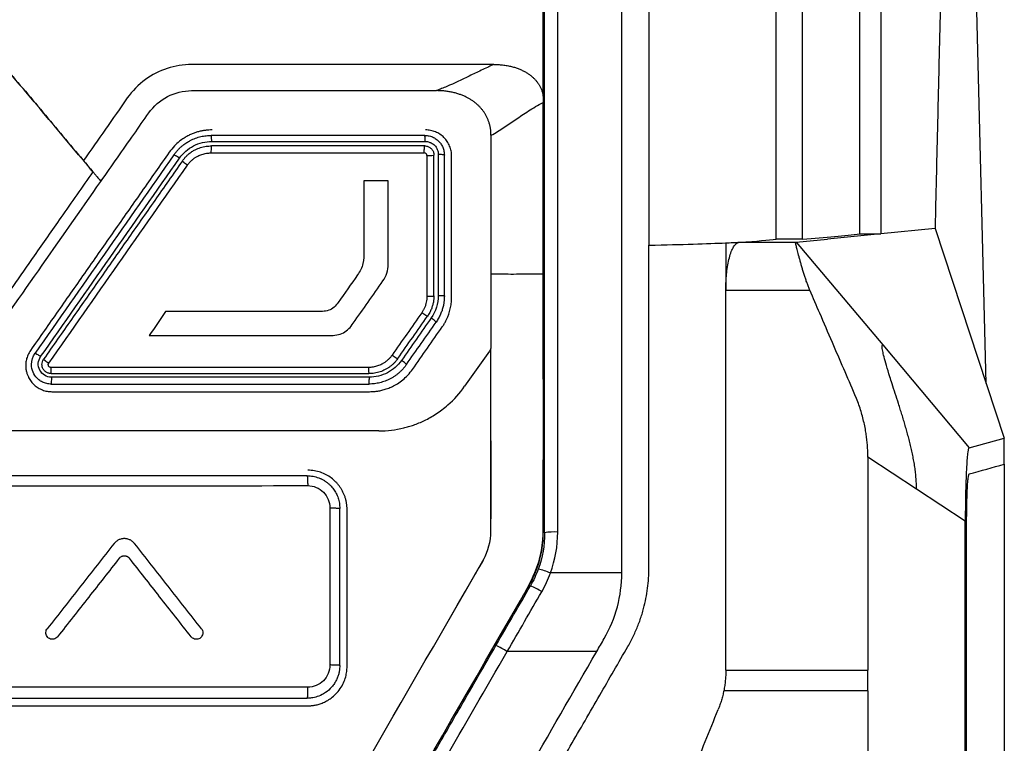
# Model space of a CAD drawing. Header units: millimetres. Extents: x 87 to 936, y -49 to 894.
# Tile 63 of 107: x 621 to 659, y 436 to 464. Entities that reach past the tile are written whole.
import ezdxf

# ---------------------------------------------------------------- set-up
doc = ezdxf.new("R2010")
doc.units = ezdxf.units.MM

msp = doc.modelspace()

# ---------------------------------------------------------------- linework, layer by layer
at = {"color": 7, "linetype": 'Continuous', "lineweight": 25}
for p, q in [((657.847, 449.652), (657.449, 465.558)), ((640.919, 460.626), (640.919, 461.839)), ((653.821, 455.369), (651.776, 455.168)), ((653.021, 455.369), (653.821, 455.369)), ((655.89, 455.572), (653.821, 455.369)), ((655.89, 455.572), (658.536, 447.569)), ((648.414, 455.051), (650.584, 455.051)), ((650.821, 455.168), (649.821, 455.168)), ((650.584, 455.051), (651.776, 455.168)), ((650.584, 455.051), (653.888, 451.124)), ((647.892, 453.213), (647.892, 453.249)), ((647.892, 453.213), (651.104, 453.213)), ((653.888, 451.124), (657.193, 447.197)), ((652.89, 449.073), (652.83, 449.218)), ((638.919, 447.466), (638.917, 444.477)), ((657.193, 447.197), (658.536, 447.569)), ((658.536, 446.569), (658.536, 447.569)), ((655.181, 445.619), (653.321, 446.84)), ((657.042, 444.397), (655.181, 445.619)), ((633.14, 438.879), (633.14, 444.879)), ((633.419, 438.839), (633.419, 444.839)), ((638.651, 442.949), (637.068, 440.207)), ((643.919, 442.413), (641.192, 442.413)), ((642.96, 439.413), (639.54, 439.413)), ((647.892, 438.695), (653.321, 438.695)), ((653.321, 437.917), (653.321, 438.695)), ((653.321, 437.917), (647.816, 437.917))]:
    msp.add_line(p, q, dxfattribs=at)
for centre, radius, start, end in [((641.344, 441.705), 2.275, 86.8594, 99.4993), ((640.229, 440.132), 2.476, 67.1171, 78.5124), ((639.404, 439.419), 2.705, 57.4697, 67.8104), ((637.945, 436.89), 2.984, 57.6989, 67.0847)]:
    msp.add_arc(centre, radius, start, end, dxfattribs=at)
for points, knots in [([(653.821, 509.189), (653.821, 508.737), (653.821, 507.758), (653.821, 506.177), (653.821, 504.372), (653.821, 502.34), (653.821, 500.084), (653.821, 497.601), (653.821, 494.892), (653.821, 491.957), (653.821, 488.794), (653.821, 485.405), (653.821, 481.788), (653.821, 477.943), (653.821, 473.871), (653.821, 469.569), (653.821, 465.04), (653.821, 460.281), (653.821, 457.031), (653.821, 455.369)], [0, 0, 0, 0, 0.025324, 0.054836, 0.088535, 0.126422, 0.168497, 0.214759, 0.265209, 0.319846, 0.37867, 0.441681, 0.50888, 0.580265, 0.655837, 0.735597, 0.819544, 0.907678, 1, 1, 1, 1]), ([(657.043, 504.809), (657.02, 503.859), (656.976, 501.963), (656.91, 499.125), (656.844, 496.301), (656.778, 493.491), (656.712, 490.694), (656.647, 487.911), (656.582, 485.142), (656.518, 482.386), (656.453, 479.644), (656.39, 476.915), (656.326, 474.2), (656.263, 471.499), (656.2, 468.811), (656.137, 466.137), (656.075, 463.476), (656.013, 460.83), (655.951, 458.196), (655.909, 456.445), (655.889, 455.572)], [0, 0, 0, 0, 0.058034, 0.115773, 0.173215, 0.230364, 0.287218, 0.34378, 0.400049, 0.456028, 0.511716, 0.567115, 0.622225, 0.677048, 0.731585, 0.785835, 0.839801, 0.893483, 0.946883, 1, 1, 1, 1]), ([(640.919, 461.839), (640.919, 466.549), (640.919, 476.431), (640.919, 489.284), (640.919, 497.42), (640.919, 500.409)], [0.1320943, 0.1320943, 0.1320943, 0.1320943, 0.4192483, 0.735374, 0.9194054, 0.9194054, 0.9194054, 0.9194054]), ([(653.021, 455.369), (653.021, 461.369), (653.021, 473.369), (653.021, 488.193), (653.021, 496.991), (653.021, 499.831)], [0, 0, 0, 0, 0.403763, 0.80753, 1, 1, 1, 1]), ([(640.969, 443.949), (640.969, 444.779), (640.969, 446.438), (640.969, 448.923), (640.969, 451.402), (640.969, 453.874), (640.969, 456.34), (640.969, 458.799), (640.969, 461.252), (640.969, 463.698), (640.969, 466.138), (640.969, 468.571), (640.969, 470.998), (640.969, 473.419), (640.969, 475.833), (640.969, 478.24), (640.969, 480.641), (640.969, 483.036), (640.969, 485.424), (640.969, 487.014), (640.969, 487.807)], [0, 0, 0, 0, 0.056642, 0.113151, 0.169528, 0.225774, 0.28189, 0.337876, 0.393734, 0.449466, 0.50507, 0.56055, 0.615905, 0.671137, 0.726247, 0.781236, 0.836105, 0.890854, 0.945486, 1, 1, 1, 1]), ([(643.919, 442.413), (643.919, 444.584), (643.919, 457.797), (643.919, 472.961), (643.919, 485.905), (643.919, 487.873)], [0.000229, 0.000229, 0.000229, 0.000229, 2.377708, 14.478177, 16.649708, 16.649708, 16.649708, 16.649708]), ([(627.479, 461.839), (626.841, 461.834), (626.22, 461.629), (625.446, 461.067), (625.211, 460.831), (625.021, 460.56)], [1.395002, 1.395002, 1.395002, 1.395002, 2.27469, 2.27469, 2.73309, 2.73309, 2.73309, 2.73309]), ([(639.022, 461.839), (635.186, 461.839), (631.346, 461.839), (627.494, 461.839), (627.487, 461.839), (627.479, 461.839)], [2.73309, 2.73309, 2.73309, 2.73309, 8.035033, 8.035033, 8.045806, 8.045806, 8.045806, 8.045806]), ([(639.022, 461.839), (639.002, 461.828), (638.981, 461.82), (638.941, 461.802), (638.921, 461.792), (638.861, 461.764), (638.741, 461.707), (638.623, 461.652), (638.39, 461.542), (638.238, 461.469), (637.795, 461.256), (637.516, 461.12), (637.231, 460.999)], [0, 0, 0, 0, 0.03125, 0.03125, 0.0625, 0.0625, 0.125, 0.25, 0.25, 0.5, 0.5, 1, 1, 1, 1]), ([(639.022, 461.839), (639.09, 461.838), (639.22, 461.837), (639.407, 461.819), (639.579, 461.791), (639.738, 461.754), (639.884, 461.71), (640.02, 461.659), (640.144, 461.601), (640.259, 461.539), (640.365, 461.471), (640.461, 461.398), (640.549, 461.321), (640.628, 461.238), (640.698, 461.15), (640.76, 461.057), (640.814, 460.958), (640.859, 460.853), (640.895, 460.742), (640.911, 460.665), (640.919, 460.626)], [0, 0, 0, 0, 0.082771, 0.159191, 0.230179, 0.296492, 0.358768, 0.417556, 0.473333, 0.526519, 0.577472, 0.626544, 0.674107, 0.720557, 0.766299, 0.811757, 0.857371, 0.903611, 0.950975, 1, 1, 1, 1]), ([(620.645, 461.384), (621.155, 460.776), (622.176, 459.56), (623.197, 458.343), (623.707, 457.735)], [0, 0, 0, 0, 0.5000066, 1, 1, 1, 1]), ([(637.231, 460.999), (637.165, 460.971), (637.066, 460.93), (636.967, 460.891), (636.9, 460.865), (636.867, 460.852), (636.834, 460.839)], [0, 0, 0, 0, 0.5, 0.75, 0.75, 1, 1, 1, 1]), ([(637.119, 460.826), (637.071, 460.83), (636.977, 460.838), (636.882, 460.839), (636.835, 460.839)], [0, 0, 0, 0, 0.502225, 1, 1, 1, 1]), ([(638.919, 459.133), (638.918, 459.177), (638.916, 459.262), (638.901, 459.387), (638.877, 459.506), (638.846, 459.619), (638.808, 459.726), (638.762, 459.828), (638.711, 459.925), (638.653, 460.017), (638.589, 460.104), (638.519, 460.187), (638.443, 460.266), (638.361, 460.341), (638.272, 460.412), (638.176, 460.478), (638.074, 460.54), (637.964, 460.598), (637.846, 460.651), (637.719, 460.7), (637.584, 460.742), (637.438, 460.778), (637.283, 460.808), (637.175, 460.82), (637.119, 460.826)], [0, 0, 0, 0, 0.048137, 0.094165, 0.138424, 0.181224, 0.222854, 0.263587, 0.303685, 0.3434, 0.38298, 0.422671, 0.462717, 0.503359, 0.544839, 0.587395, 0.631273, 0.676735, 0.724058, 0.773541, 0.825506, 0.880304, 0.938324, 1, 1, 1, 1]), ([(638.919, 459.133), (639.096, 459.227), (639.253, 459.326), (639.562, 459.528), (639.712, 459.632), (640.021, 459.845), (640.183, 459.953), (640.438, 460.119), (640.527, 460.174), (640.715, 460.283), (640.815, 460.338), (640.919, 460.392)], [0, 0, 0, 0, 0.25, 0.25, 0.5, 0.5, 0.75, 0.75, 0.875, 0.875, 1, 1, 1, 1]), ([(624.011, 457.373), (624.43, 457.972), (624.85, 458.571), (625.46, 459.442), (625.65, 459.714), (625.84, 459.986)], [0.38551, 0.38551, 0.38551, 0.38551, 1.395002, 1.395002, 1.853402, 1.853402, 1.853402, 1.853402]), ([(628.26, 459.339), (628.217, 459.338), (628.132, 459.337), (628.002, 459.324), (627.87, 459.302), (627.736, 459.271), (627.602, 459.23), (627.468, 459.178), (627.329, 459.112), (627.175, 459.024), (626.999, 458.898), (626.802, 458.721), (626.685, 458.569), (626.621, 458.486)], [0, 0, 0, 0, 0.065941, 0.133698, 0.203272, 0.274666, 0.347879, 0.422912, 0.499767, 0.587365, 0.699947, 0.837499, 1, 1, 1, 1]), ([(626.798, 458.383), (626.825, 458.421), (626.879, 458.493), (626.965, 458.59), (627.051, 458.673), (627.135, 458.745), (627.215, 458.805), (627.289, 458.855), (627.358, 458.896), (627.468, 458.957), (627.624, 459.026), (627.831, 459.087), (628.033, 459.123), (628.166, 459.127), (628.231, 459.129)], [0, 0, 0, 0, 0.0832, 0.1604772, 0.231831, 0.297261, 0.3567665, 0.4103472, 0.4580026, 0.4997326, 0.6340615, 0.7622139, 0.8841923, 1, 1, 1, 1]), ([(628.247, 458.898), (628.246, 458.913), (628.246, 458.943), (628.243, 458.98), (628.242, 459.022), (628.24, 459.072), (628.237, 459.12), (628.233, 459.126), (628.231, 459.129)], [0, 0, 0, 0, 0.117456, 0.241114, 0.316674, 0.500698, 0.759288, 1, 1, 1, 1]), ([(636.407, 458.898), (636.407, 458.913), (636.407, 458.943), (636.403, 458.986), (636.402, 459.028), (636.4, 459.064), (636.395, 459.113), (636.391, 459.122), (636.387, 459.129)], [0, 0, 0, 0, 0.118076, 0.242605, 0.37132, 0.502484, 0.633685, 1, 1, 1, 1]), ([(636.387, 459.129), (636.417, 459.128), (636.475, 459.126), (636.56, 459.111), (636.642, 459.086), (636.72, 459.053), (636.792, 459.013), (636.858, 458.965), (636.933, 458.898), (637.012, 458.803), (637.081, 458.675), (637.128, 458.532), (637.134, 458.431), (637.137, 458.379)], [0, 0, 0, 0, 0.074759, 0.148405, 0.220942, 0.292371, 0.362698, 0.431926, 0.500059, 0.619235, 0.742272, 0.869188, 1, 1, 1, 1]), ([(637.415, 458.339), (637.415, 458.372), (637.413, 458.438), (637.398, 458.535), (637.374, 458.631), (637.34, 458.724), (637.298, 458.813), (637.247, 458.897), (637.189, 458.976), (637.123, 459.049), (637.05, 459.115), (636.971, 459.173), (636.886, 459.223), (636.798, 459.265), (636.705, 459.298), (636.61, 459.322), (636.513, 459.336), (636.448, 459.338), (636.415, 459.339)], [0, 0, 0, 0, 0.062863, 0.125652, 0.188373, 0.251032, 0.313632, 0.376181, 0.438683, 0.501144, 0.563569, 0.625963, 0.688333, 0.750683, 0.81302, 0.875348, 0.937673, 1, 1, 1, 1]), ([(627.015, 458.258), (627.152, 458.454), (627.339, 458.618), (627.764, 458.839), (628.005, 458.899), (628.247, 458.898)], [0, 0, 0, 0, 0.5, 0.5, 1, 1, 1, 1]), ([(627.125, 458.154), (627.15, 458.187), (627.196, 458.25), (627.273, 458.332), (627.348, 458.402), (627.421, 458.46), (627.488, 458.507), (627.55, 458.546), (627.657, 458.604), (627.814, 458.669), (628.026, 458.721), (628.165, 458.727), (628.233, 458.729)], [0, 0, 0, 0, 0.094538, 0.181392, 0.260561, 0.332042, 0.395836, 0.451941, 0.500358, 0.677742, 0.844286, 1, 1, 1, 1]), ([(628.231, 458.729), (628.228, 458.729), (628.225, 458.706), (628.219, 458.609), (628.218, 458.539), (628.218, 458.479)], [0, 0, 0, 0, 0.5, 0.5, 1, 1, 1, 1]), ([(636.388, 458.729), (635.709, 458.729), (634.35, 458.729), (632.312, 458.729), (630.272, 458.729), (628.913, 458.729), (628.233, 458.729)], [0, 0, 0, 0, 0.250023, 0.500027, 0.750017, 1, 1, 1, 1]), ([(628.247, 458.898), (628.793, 458.898), (630.153, 458.898), (632.292, 458.898), (634.466, 458.898), (635.825, 458.898), (636.407, 458.898)], [0, 0, 0, 0, 0.2006311, 0.5000019, 0.7860663, 1, 1, 1, 1]), ([(636.369, 458.479), (636.369, 458.539), (636.371, 458.609), (636.378, 458.706), (636.383, 458.729), (636.387, 458.729)], [0, 0, 0, 0, 0.5, 0.5, 1, 1, 1, 1]), ([(636.388, 458.729), (636.408, 458.728), (636.449, 458.726), (636.508, 458.71), (636.563, 458.684), (636.613, 458.649), (636.656, 458.606), (636.692, 458.556), (636.717, 458.5), (636.734, 458.441), (636.736, 458.4), (636.737, 458.38)], [0, 0, 0, 0, 0.110603, 0.221263, 0.332009, 0.442872, 0.553882, 0.66507, 0.776466, 0.888099, 1, 1, 1, 1]), ([(636.407, 458.898), (636.422, 458.898), (636.463, 458.897), (636.541, 458.882), (636.65, 458.841), (636.75, 458.768), (636.825, 458.677), (636.87, 458.59), (636.9, 458.496), (636.904, 458.432), (636.905, 458.399)], [0, 0, 0, 0, 0.056028, 0.157954, 0.305704, 0.498472, 0.625655, 0.752442, 0.875115, 1, 1, 1, 1]), ([(626.621, 458.486), (626.269, 457.983), (625.564, 456.977), (624.506, 455.465), (623.445, 453.95), (622.382, 452.432), (621.673, 451.42), (621.318, 450.913)], [0, 0, 0, 0, 0.199391, 0.399084, 0.59908, 0.799384, 1, 1, 1, 1]), ([(627.015, 458.258), (626.967, 458.292), (626.909, 458.33), (626.824, 458.378), (626.801, 458.387), (626.798, 458.383)], [0, 0, 0, 0, 0.5, 0.5, 1, 1, 1, 1]), ([(627.318, 457.992), (627.339, 458.021), (627.381, 458.078), (627.454, 458.154), (627.533, 458.224), (627.618, 458.285), (627.729, 458.35), (627.87, 458.409), (628.042, 458.453), (628.16, 458.458), (628.22, 458.461)], [0, 0, 0, 0, 0.101312, 0.200956, 0.299841, 0.398893, 0.499036, 0.664835, 0.830415, 1, 1, 1, 1]), ([(636.469, 458.361), (636.469, 458.387), (636.458, 458.413), (636.422, 458.449), (636.396, 458.46), (636.37, 458.46)], [0, 0, 0, 0, 0.5, 0.5, 1, 1, 1, 1]), ([(636.469, 458.361), (636.53, 458.361), (636.604, 458.362), (636.711, 458.369), (636.737, 458.375), (636.737, 458.379)], [0, 0, 0, 0, 0.5, 0.5, 1, 1, 1, 1]), ([(636.737, 452.999), (636.737, 453.896), (636.737, 455.69), (636.737, 457.483), (636.737, 458.38)], [0, 0, 0, 0, 0.4998771, 1, 1, 1, 1]), ([(636.905, 458.399), (636.905, 458.027), (636.905, 457.13), (636.905, 455.711), (636.905, 454.289), (636.905, 453.391), (636.905, 453.016)], [0, 0, 0, 0, 0.207429, 0.499999, 0.790826, 1, 1, 1, 1]), ([(637.137, 458.379), (637.137, 458.384), (637.115, 458.389), (637.026, 458.397), (636.962, 458.399), (636.905, 458.399)], [0, 0, 0, 0, 0.5, 0.5, 1, 1, 1, 1]), ([(637.415, 452.958), (637.415, 453.855), (637.415, 455.649), (637.415, 457.443), (637.415, 458.339)], [0, 0, 0, 0, 0.499963, 1, 1, 1, 1]), ([(627.125, 458.154), (626.773, 457.651), (626.068, 456.644), (625.01, 455.132), (623.949, 453.617), (622.886, 452.1), (622.177, 451.087), (621.822, 450.58)], [0, 0, 0, 0, 0.199404, 0.399102, 0.599098, 0.799396, 1, 1, 1, 1]), ([(623.707, 457.735), (623.695, 457.75), (623.665, 457.785), (623.615, 457.844), (623.553, 457.918), (623.483, 458.002), (623.409, 458.091), (623.367, 458.141), (623.345, 458.166)], [0, 0, 0, 0, 0.09627, 0.223727, 0.381196, 0.566182, 0.774419, 1, 1, 1, 1]), ([(627.318, 457.992), (627.269, 458.026), (627.214, 458.067), (627.139, 458.13), (627.122, 458.15), (627.125, 458.154)], [0, 0, 0, 0, 0.5, 0.5, 1, 1, 1, 1]), ([(623.707, 457.735), (623.3, 457.153), (622.553, 456.086), (621.533, 454.628), (620.715, 453.458), (620.1, 452.575), (619.685, 451.981), (619.392, 451.557), (619.164, 451.228), (618.929, 450.921), (618.713, 450.664), (618.504, 450.444), (618.293, 450.25), (618.071, 450.073), (617.828, 449.908), (617.481, 449.711), (617.046, 449.511), (616.503, 449.358), (615.895, 449.278), (615.422, 449.271), (615.042, 449.272), (614.749, 449.272), (614.27, 449.272), (613.605, 449.273), (612.755, 449.273), (611.719, 449.273), (610.497, 449.273), (609.089, 449.274), (607.495, 449.274), (605.716, 449.274), (603.751, 449.274), (601.6, 449.274), (599.263, 449.276), (597.334, 449.269), (595.978, 449.281), (595.258, 449.372), (594.66, 449.565), (594.093, 449.841), (593.575, 450.209), (593.099, 450.673), (592.756, 451.119), (592.448, 451.565), (592.109, 452.046), (591.615, 452.752), (590.964, 453.682), (590.157, 454.834), (589.194, 456.21), (588.5, 457.202), (588.127, 457.735)], [0, 0, 0, 0, 0.048849, 0.089628, 0.122343, 0.146994, 0.163585, 0.172115, 0.182442, 0.191101, 0.198647, 0.205483, 0.211939, 0.218313, 0.22492, 0.232138, 0.245669, 0.257689, 0.270718, 0.287615, 0.290069, 0.29677, 0.307717, 0.32291, 0.34235, 0.366036, 0.393968, 0.426147, 0.462573, 0.503244, 0.548162, 0.597327, 0.650738, 0.708395, 0.729649, 0.743636, 0.757989, 0.772605, 0.786732, 0.801494, 0.818041, 0.825279, 0.838766, 0.858505, 0.884496, 0.916741, 0.955241, 1, 1, 1, 1]), ([(623.707, 457.735), (623.736, 457.7), (623.792, 457.634), (623.867, 457.544), (623.93, 457.469), (623.979, 457.411), (624, 457.385), (624.011, 457.373)], [0, 0, 0, 0, 0.229432, 0.445, 0.645236, 0.82994, 1, 1, 1, 1]), ([(644.956, 454.936), (645.603, 454.949), (646.157, 454.964), (647.129, 454.994), (647.547, 455.009), (647.887, 455.025)], [0, 0, 0, 0, 0.5, 0.5, 1, 1, 1, 1]), ([(644.956, 442.61), (644.956, 444.78), (644.956, 448.89), (644.956, 452.997), (644.956, 454.936)], [2.0523683, 2.0523683, 2.0523683, 2.0523683, 2.1973255, 2.3269712, 2.3269712, 2.3269712, 2.3269712]), ([(647.895, 453.25), (647.895, 453.299), (647.896, 453.396), (647.901, 453.54), (647.909, 453.68), (647.92, 453.817), (647.941, 454.015), (647.98, 454.261), (648.044, 454.528), (648.123, 454.75), (648.203, 454.898), (648.279, 454.988), (648.346, 455.039), (648.392, 455.047), (648.415, 455.051)], [0, 0, 0, 0, 0.049795, 0.099141, 0.148324, 0.197636, 0.247365, 0.368754, 0.491341, 0.616108, 0.742483, 0.828443, 0.91387, 1, 1, 1, 1]), ([(651.106, 453.214), (651.087, 453.259), (651.048, 453.351), (650.995, 453.492), (650.944, 453.636), (650.896, 453.782), (650.85, 453.93), (650.807, 454.077), (650.766, 454.222), (650.728, 454.362), (650.68, 454.539), (650.631, 454.726), (650.59, 454.875), (650.568, 454.965), (650.561, 455.016), (650.564, 455.044), (650.577, 455.049), (650.584, 455.051)], [0, 0, 0, 0, 0.0489787, 0.0995039, 0.1516186, 0.205362, 0.2607698, 0.3178744, 0.3767058, 0.4372909, 0.4996548, 0.6232367, 0.7363312, 0.8125578, 0.8817653, 0.9441543, 1, 1, 1, 1]), ([(634.063, 454.709), (634.063, 454.548), (634.061, 454.385), (634.006, 454.154), (633.979, 454.079), (633.907, 453.934), (633.864, 453.866), (633.818, 453.8)], [0, 0, 0, 0, 0.5, 0.5, 0.75, 0.75, 1, 1, 1, 1]), ([(634.789, 453.572), (634.854, 453.664), (634.904, 453.765), (634.972, 453.979), (634.988, 454.09), (634.988, 454.202)], [0, 0, 0, 0, 0.5, 0.5, 1, 1, 1, 1]), ([(638.919, 453.839), (639.07, 453.838), (639.347, 453.836), (639.784, 453.834), (640.295, 453.837), (640.689, 453.838), (640.919, 453.839)], [0, 0, 0, 0, 0.250057, 0.457566, 0.683345, 1, 1, 1, 1]), ([(640.073, 441.413), (640.116, 441.486), (640.453, 442.064), (640.975, 443.215), (640.904, 444.946), (640.927, 447.229), (640.916, 450.203), (640.918, 452.606), (640.919, 453.839)], [0, 0, 0, 0, 0.020126, 0.159698, 0.291943, 0.42708, 0.705752, 1, 1, 1, 1]), ([(652.83, 449.218), (652.542, 449.884), (652.093, 450.922), (651.518, 452.254), (651.232, 452.92), (651.106, 453.214)], [0, 0, 0, 0, 0.500039, 0.779667, 1, 1, 1, 1]), ([(633.079, 452.748), (633.033, 452.682), (632.983, 452.619), (632.863, 452.514), (632.792, 452.472), (632.639, 452.423), (632.558, 452.412), (632.397, 452.4), (632.317, 452.399), (632.236, 452.399)], [0, 0, 0, 0, 0.25, 0.25, 0.5, 0.5, 0.75, 0.75, 1, 1, 1, 1]), ([(636.47, 452.984), (636.468, 452.945), (636.466, 452.87), (636.449, 452.758), (636.421, 452.65), (636.382, 452.546), (636.333, 452.446), (636.292, 452.383), (636.271, 452.352)], [0, 0, 0, 0, 0.170417, 0.337049, 0.501576, 0.665746, 0.831316, 1, 1, 1, 1]), ([(636.47, 452.984), (636.531, 452.983), (636.605, 452.984), (636.711, 452.99), (636.737, 452.995), (636.737, 452.998)], [0, 0, 0, 0, 0.5, 0.5, 1, 1, 1, 1]), ([(636.737, 452.999), (636.736, 452.96), (636.734, 452.88), (636.717, 452.756), (636.687, 452.626), (636.641, 452.492), (636.578, 452.355), (636.522, 452.268), (636.493, 452.224)], [0, 0, 0, 0, 0.14047, 0.291416, 0.45284, 0.624745, 0.807131, 1, 1, 1, 1]), ([(637.137, 452.998), (637.136, 452.956), (637.134, 452.868), (637.119, 452.732), (637.091, 452.59), (637.049, 452.443), (636.991, 452.293), (636.917, 452.141), (636.853, 452.044), (636.821, 451.995)], [0, 0, 0, 0, 0.119635, 0.247009, 0.382123, 0.524979, 0.675577, 0.833917, 1, 1, 1, 1]), ([(636.905, 453.016), (636.92, 453.016), (636.951, 453.015), (636.988, 453.013), (637.029, 453.012), (637.079, 453.009), (637.127, 453.005), (637.134, 453), (637.137, 452.998)], [0, 0, 0, 0, 0.120372, 0.247419, 0.32044, 0.492091, 0.755174, 1, 1, 1, 1]), ([(637.054, 451.811), (637.08, 451.849), (637.13, 451.924), (637.193, 452.039), (637.246, 452.149), (637.289, 452.254), (637.335, 452.389), (637.378, 452.557), (637.41, 452.758), (637.414, 452.892), (637.415, 452.958)], [0, 0, 0, 0, 0.11399, 0.221023, 0.321096, 0.414211, 0.500368, 0.671568, 0.83811, 1, 1, 1, 1]), ([(636.493, 452.224), (636.49, 452.219), (636.466, 452.229), (636.379, 452.279), (636.319, 452.317), (636.271, 452.352)], [0, 0, 0, 0, 0.5, 0.5, 1, 1, 1, 1]), ([(632.756, 451.485), (632.845, 451.485), (632.934, 451.49), (633.11, 451.52), (633.197, 451.547), (633.355, 451.628), (633.427, 451.684), (633.551, 451.81), (633.605, 451.881), (633.656, 451.954)], [0, 0, 0, 0, 0.25, 0.25, 0.5, 0.5, 0.75, 0.75, 1, 1, 1, 1]), ([(635.359, 450.605), (635.548, 450.875), (635.926, 451.415), (636.304, 451.954), (636.493, 452.224)], [0, 0, 0, 0, 0.50017, 1, 1, 1, 1]), ([(636.821, 451.995), (636.824, 451.999), (636.808, 452.018), (636.735, 452.08), (636.681, 452.12), (636.634, 452.154)], [0, 0, 0, 0, 0.5, 0.5, 1, 1, 1, 1]), ([(635.92, 450.192), (636.109, 450.462), (636.487, 451.002), (636.865, 451.541), (637.054, 451.811)], [0, 0, 0, 0, 0.500168, 1, 1, 1, 1]), ([(572.919, 450.983), (572.919, 448.659), (572.919, 446.335), (572.919, 443.656), (573.087, 443.039), (573.444, 442.502), (576.851, 436.602), (580.117, 430.945), (583.922, 424.354), (584.932, 423.739), (599.261, 423.739), (612.529, 423.739), (626.856, 423.739), (627.89, 424.31), (631.703, 430.914), (634.977, 436.586), (638.377, 442.474), (638.518, 442.688), (638.807, 443.255), (638.919, 443.624), (638.919, 446.335), (638.919, 448.659), (638.919, 450.983)], [0, 0, 0, 0, 6.966011, 6.966011, 8.027012, 8.88351, 8.88351, 28.477408, 28.477408, 31.702616, 31.702616, 71.390453, 71.390453, 74.608336, 74.608336, 94.255818, 94.255818, 95.018098, 95.018098, 96.173338, 96.173338, 103.139474, 103.139474, 103.139474, 103.139474]), ([(621.318, 450.913), (621.3, 450.884), (621.263, 450.829), (621.22, 450.74), (621.186, 450.652), (621.162, 450.564), (621.146, 450.478), (621.138, 450.395), (621.137, 450.315), (621.141, 450.239), (621.151, 450.168), (621.166, 450.1), (621.183, 450.038), (621.204, 449.98), (621.226, 449.927), (621.268, 449.84), (621.343, 449.723), (621.466, 449.59), (621.613, 449.481), (621.777, 449.401), (621.954, 449.349), (622.076, 449.342), (622.137, 449.339)], [0, 0, 0, 0, 0.046816, 0.091931, 0.135345, 0.177058, 0.217069, 0.255379, 0.291987, 0.326894, 0.3601, 0.391605, 0.421409, 0.449512, 0.475914, 0.500617, 0.582851, 0.665469, 0.748482, 0.8319, 0.915736, 1, 1, 1, 1]), ([(621.495, 450.81), (621.497, 450.813), (621.52, 450.803), (621.603, 450.752), (621.66, 450.714), (621.709, 450.68)], [0, 0, 0, 0, 0.5, 0.5, 1, 1, 1, 1]), ([(638.919, 450.983), (638.751, 450.743), (638.415, 450.264), (638.08, 449.785), (637.912, 449.545)], [0, 0, 0, 0, 0.499856, 1, 1, 1, 1]), ([(655.181, 445.619), (655.18, 445.694), (655.178, 445.844), (655.162, 446.07), (655.139, 446.294), (655.108, 446.517), (655.07, 446.74), (655.026, 446.961), (654.978, 447.18), (654.925, 447.398), (654.87, 447.615), (654.811, 447.83), (654.751, 448.043), (654.688, 448.255), (654.624, 448.466), (654.558, 448.675), (654.473, 448.944), (654.368, 449.27), (654.257, 449.614), (654.142, 449.977), (654.033, 450.334), (653.942, 450.661), (653.893, 450.868), (653.872, 450.989), (653.865, 451.063), (653.869, 451.112), (653.882, 451.12), (653.888, 451.124)], [0, 0, 0, 0, 0.0332226, 0.0664466, 0.0996967, 0.1329816, 0.1662964, 0.1996239, 0.2329367, 0.2662001, 0.2994019, 0.3325589, 0.3656899, 0.398815, 0.4319565, 0.4651393, 0.4983921, 0.5608967, 0.6233151, 0.6692045, 0.7479851, 0.8189885, 0.8739737, 0.905519, 0.9370145, 0.9684601, 1, 1, 1, 1]), ([(622.117, 449.893), (622.026, 449.894), (621.935, 449.919), (621.78, 450.014), (621.716, 450.083), (621.632, 450.244), (621.613, 450.336), (621.625, 450.517), (621.656, 450.605), (621.709, 450.68)], [0, 0, 0, 0, 0.25, 0.25, 0.5, 0.5, 0.75, 0.75, 1, 1, 1, 1]), ([(621.822, 450.58), (621.82, 450.577), (621.838, 450.559), (621.914, 450.498), (621.97, 450.457), (622.018, 450.423)], [0, 0, 0, 0, 0.5, 0.5, 1, 1, 1, 1]), ([(622.099, 450.266), (622.09, 450.266), (622.072, 450.268), (622.039, 450.283), (622.007, 450.317), (621.997, 450.363), (622.004, 450.399), (622.013, 450.415), (622.018, 450.423)], [0, 0, 0, 0, 0.122867, 0.246101, 0.49601, 0.746491, 0.873336, 1, 1, 1, 1]), ([(635.138, 450.734), (635.117, 450.705), (635.074, 450.648), (635.002, 450.571), (634.923, 450.502), (634.837, 450.441), (634.726, 450.376), (634.586, 450.317), (634.413, 450.273), (634.295, 450.267), (634.235, 450.264)], [0, 0, 0, 0, 0.101245, 0.200821, 0.299633, 0.398607, 0.498663, 0.664103, 0.829821, 1, 1, 1, 1]), ([(635.359, 450.605), (635.338, 450.576), (635.295, 450.518), (635.223, 450.438), (635.145, 450.363), (635.06, 450.295), (634.971, 450.234), (634.847, 450.163), (634.681, 450.093), (634.47, 450.039), (634.325, 450.033), (634.251, 450.029)], [0, 0, 0, 0, 0.0833, 0.166602, 0.249906, 0.333213, 0.416521, 0.499832, 0.66432, 0.83104, 1, 1, 1, 1]), ([(635.499, 450.534), (635.43, 450.435), (635.35, 450.345), (635.169, 450.187), (635.069, 450.118), (634.75, 449.952), (634.508, 449.893), (634.267, 449.893)], [0, 0, 0, 0, 0.25, 0.25, 0.5, 0.5, 1, 1, 1, 1]), ([(635.138, 450.734), (635.187, 450.699), (635.246, 450.661), (635.332, 450.61), (635.356, 450.601), (635.359, 450.605)], [0, 0, 0, 0, 0.5, 0.5, 1, 1, 1, 1]), ([(635.687, 450.376), (635.69, 450.38), (635.674, 450.398), (635.601, 450.46), (635.547, 450.5), (635.499, 450.534)], [0, 0, 0, 0, 0.5, 0.5, 1, 1, 1, 1]), ([(622.109, 449.629), (622.08, 449.63), (622.023, 449.632), (621.939, 449.647), (621.857, 449.671), (621.779, 449.704), (621.706, 449.745), (621.638, 449.794), (621.527, 449.893), (621.399, 450.082), (621.359, 450.279), (621.359, 450.381), (621.359, 450.382)], [0, 0, 0, 0, 0.073051, 0.145631, 0.217741, 0.289385, 0.360562, 0.431276, 0.501527, 0.740093, 0.997639, 1, 1, 1, 1]), ([(622.108, 450.029), (622.089, 450.03), (622.05, 450.032), (621.993, 450.048), (621.939, 450.072), (621.888, 450.106), (621.844, 450.148), (621.808, 450.198), (621.78, 450.254), (621.762, 450.316), (621.76, 450.358), (621.759, 450.379)], [0, 0, 0, 0, 0.105447, 0.212282, 0.320516, 0.430164, 0.541236, 0.653745, 0.767701, 0.883116, 1, 1, 1, 1]), ([(622.099, 450.266), (622.099, 450.25), (622.099, 450.214), (622.1, 450.154), (622.102, 450.092), (622.105, 450.04), (622.108, 450.033), (622.109, 450.029)], [0, 0, 0, 0, 0.1252246, 0.2918235, 0.5002891, 0.742604, 1, 1, 1, 1]), ([(634.235, 450.264), (634.235, 450.25), (634.235, 450.22), (634.239, 450.182), (634.24, 450.139), (634.243, 450.088), (634.247, 450.039), (634.251, 450.033), (634.254, 450.029)], [0, 0, 0, 0, 0.117096, 0.240748, 0.317204, 0.500619, 0.759449, 1, 1, 1, 1]), ([(635.687, 450.376), (635.664, 450.343), (635.616, 450.279), (635.537, 450.188), (635.453, 450.103), (635.363, 450.024), (635.268, 449.951), (635.167, 449.885), (635.038, 449.812), (634.874, 449.739), (634.675, 449.677), (634.466, 449.637), (634.325, 449.632), (634.254, 449.629)], [0, 0, 0, 0, 0.071389, 0.14278, 0.214171, 0.285564, 0.356957, 0.428352, 0.499748, 0.62294, 0.747377, 0.873062, 1, 1, 1, 1]), ([(634.282, 449.339), (634.314, 449.34), (634.385, 449.341), (634.502, 449.35), (634.64, 449.37), (634.796, 449.404), (634.97, 449.458), (635.157, 449.537), (635.353, 449.645), (635.552, 449.788), (635.75, 449.969), (635.862, 450.116), (635.92, 450.192)], [0, 0, 0, 0, 0.050117, 0.111323, 0.183618, 0.267001, 0.361469, 0.467021, 0.583653, 0.711362, 0.850146, 1, 1, 1, 1]), ([(622.108, 450.029), (622.783, 450.029), (624.132, 450.029), (626.156, 450.029), (628.179, 450.029), (630.203, 450.029), (632.228, 450.029), (633.577, 450.029), (634.251, 450.029)], [0, 0, 0, 0, 0.166549, 0.333141, 0.499778, 0.666465, 0.833204, 1, 1, 1, 1]), ([(622.118, 449.879), (622.118, 449.82), (622.117, 449.75), (622.114, 449.653), (622.111, 449.629), (622.109, 449.629)], [0, 0, 0, 0, 0.5, 0.5, 1, 1, 1, 1]), ([(634.254, 449.629), (634.257, 449.629), (634.262, 449.653), (634.268, 449.75), (634.27, 449.82), (634.27, 449.879)], [0, 0, 0, 0, 0.5, 0.5, 1, 1, 1, 1]), ([(622.137, 449.339), (622.813, 449.339), (624.163, 449.339), (626.188, 449.339), (628.212, 449.339), (630.236, 449.339), (632.259, 449.339), (633.608, 449.339), (634.282, 449.339)], [0, 0, 0, 0, 0.166681, 0.333352, 0.500016, 0.666676, 0.833336, 1, 1, 1, 1]), ([(653.237, 447.84), (653.222, 447.924), (653.191, 448.093), (653.132, 448.342), (653.062, 448.589), (652.983, 448.833), (652.921, 448.993), (652.89, 449.073)], [0, 0, 0, 0, 0.2003085, 0.4001021, 0.5997411, 0.799587, 1, 1, 1, 1]), ([(635.585, 447.954), (635.646, 447.97), (635.773, 448.003), (635.967, 448.066), (636.172, 448.144), (636.384, 448.239), (636.603, 448.353), (636.826, 448.489), (637.052, 448.647), (637.197, 448.769), (637.272, 448.832)], [0, 0, 0, 0, 0.098672, 0.205064, 0.319011, 0.440263, 0.568517, 0.7041, 0.848041, 1, 1, 1, 1]), ([(634.635, 447.839), (633.952, 447.839), (632.586, 447.839), (630.537, 447.839), (628.487, 447.839), (626.437, 447.839), (624.386, 447.839), (622.335, 447.839), (620.284, 447.839), (618.233, 447.839), (616.181, 447.839), (614.129, 447.839), (612.077, 447.839), (610.025, 447.839), (607.972, 447.839), (605.234, 447.839), (601.813, 447.839), (597.708, 447.839), (593.604, 447.839), (589.502, 447.839), (585.4, 447.839), (581.3, 447.839), (578.568, 447.839), (577.202, 447.839)], [0, 0, 0, 0, 0.035725, 0.071446, 0.107162, 0.142875, 0.178586, 0.214295, 0.250004, 0.285712, 0.32142, 0.357131, 0.392843, 0.428558, 0.464277, 0.500001, 0.571441, 0.642867, 0.714285, 0.785701, 0.857121, 0.928552, 1, 1, 1, 1]), ([(653.319, 447.015), (653.316, 447.084), (653.311, 447.222), (653.294, 447.428), (653.27, 447.635), (653.248, 447.771), (653.237, 447.84)], [0, 0, 0, 0, 0.2493806, 0.4989716, 0.7490772, 1, 1, 1, 1]), ([(657.19, 447.197), (657.187, 447.196), (657.182, 447.192), (657.173, 447.176), (657.165, 447.152), (657.157, 447.119), (657.149, 447.077), (657.134, 446.986), (657.115, 446.807), (657.092, 446.473), (657.072, 446.048), (657.059, 445.624), (657.052, 445.261), (657.048, 444.98), (657.046, 444.691), (657.046, 444.495), (657.045, 444.397)], [0, 0, 0, 0, 0.036751, 0.07329, 0.109726, 0.146167, 0.182723, 0.219503, 0.34424, 0.469068, 0.602346, 0.735707, 0.802091, 0.867833, 0.933585, 1, 1, 1, 1]), ([(653.321, 446.84), (653.321, 446.869), (653.321, 446.928), (653.319, 446.986), (653.319, 447.015)], [0, 0, 0, 0, 0.50421, 1, 1, 1, 1]), ([(633.419, 444.839), (633.418, 444.88), (633.416, 444.962), (633.4, 445.083), (633.376, 445.202), (633.342, 445.317), (633.3, 445.427), (633.25, 445.533), (633.192, 445.634), (633.128, 445.729), (633.057, 445.818), (632.956, 445.927), (632.814, 446.049), (632.621, 446.171), (632.405, 446.265), (632.168, 446.327), (632.003, 446.335), (631.919, 446.339)], [0, 0, 0, 0, 0.052334, 0.104148, 0.155443, 0.206219, 0.25648, 0.306226, 0.355458, 0.404179, 0.45239, 0.500092, 0.593166, 0.689684, 0.789656, 0.893092, 1, 1, 1, 1]), ([(658.536, 446.569), (658.536, 445.724), (658.536, 444.038), (658.536, 441.515), (658.535, 439.003), (658.534, 436.501), (658.533, 434.01), (658.532, 431.529), (658.53, 429.059), (658.529, 426.6), (658.527, 424.151), (658.525, 421.713), (658.523, 419.286), (658.52, 416.869), (658.518, 414.463), (658.514, 411.557), (658.51, 408.156), (658.505, 404.264), (658.5, 400.397), (658.494, 396.554), (658.488, 392.736), (658.481, 388.943), (658.475, 385.175), (658.468, 381.43), (658.463, 378.944), (658.461, 377.705)], [0, 0, 0, 0, 0.03671, 0.073264, 0.109664, 0.14591, 0.182003, 0.217944, 0.253732, 0.28937, 0.324857, 0.360195, 0.395384, 0.430425, 0.465319, 0.500067, 0.556898, 0.613401, 0.669577, 0.725431, 0.780966, 0.836187, 0.891097, 0.9457, 1, 1, 1, 1]), ([(631.89, 446.129), (631.893, 446.129), (631.896, 446.121), (631.901, 446.085), (631.904, 446.056), (631.909, 445.982), (631.91, 445.938), (631.913, 445.844), (631.913, 445.795), (631.914, 445.749)], [0, 0, 0, 0, 0.25, 0.25, 0.5, 0.5, 0.75, 0.75, 1, 1, 1, 1]), ([(631.89, 446.129), (631.929, 446.128), (632.006, 446.126), (632.119, 446.11), (632.229, 446.084), (632.334, 446.05), (632.435, 446.006), (632.529, 445.956), (632.617, 445.898), (632.699, 445.834), (632.796, 445.745), (632.902, 445.622), (633.005, 445.457), (633.081, 445.276), (633.131, 445.081), (633.137, 444.947), (633.14, 444.879)], [0, 0, 0, 0, 0.059197, 0.117479, 0.174847, 0.231301, 0.286842, 0.341472, 0.39519, 0.447998, 0.499897, 0.596695, 0.6951, 0.795115, 0.896746, 1, 1, 1, 1]), ([(657.097, 444.33), (657.097, 444.38), (657.097, 444.479), (657.098, 444.626), (657.1, 444.769), (657.102, 444.91), (657.106, 445.112), (657.113, 445.366), (657.124, 445.644), (657.139, 445.876), (657.153, 446.033), (657.168, 446.13), (657.181, 446.184), (657.189, 446.193), (657.194, 446.197)], [0, 0, 0, 0, 0.050275, 0.100042, 0.149574, 0.199145, 0.24903, 0.370848, 0.492754, 0.616643, 0.741323, 0.828013, 0.913764, 1, 1, 1, 1]), ([(631.914, 445.749), (632.135, 445.749), (632.356, 445.658), (632.671, 445.344), (632.763, 445.124), (632.764, 444.901)], [0, 0, 0, 0, 0.5, 0.5, 1, 1, 1, 1]), ([(625.418, 420.739), (625.555, 420.739), (625.691, 420.739), (626.491, 420.739), (627.139, 420.911), (628.363, 421.568), (628.918, 422.091), (629.5, 423.1), (629.707, 423.458), (633.485, 430.002), (636.779, 435.707), (640.53, 442.203), (640.811, 442.845), (640.919, 443.539), (640.919, 444.275), (640.919, 444.599), (640.919, 444.922)], [3.134899, 3.134899, 3.134899, 3.134899, 3.256533, 3.256533, 3.846421, 3.846421, 4.512873, 4.512873, 4.883653, 4.883653, 11.309669, 11.309669, 11.571924, 11.936824, 11.936824, 12.227798, 12.227798, 12.227798, 12.227798]), ([(632.764, 444.901), (632.784, 444.901), (632.825, 444.9), (632.886, 444.899), (632.946, 444.897), (633.002, 444.895), (633.051, 444.892), (633.091, 444.889), (633.12, 444.886), (633.137, 444.883), (633.139, 444.88), (633.14, 444.879)], [0, 0, 0, 0, 0.099357, 0.204612, 0.315014, 0.429364, 0.545982, 0.663119, 0.778932, 0.89171, 1, 1, 1, 1]), ([(657.094, 438.091), (657.094, 438.784), (657.095, 440.171), (657.096, 442.251), (657.097, 443.637), (657.097, 444.33)], [0, 0, 0, 0, 0.333333, 0.666665, 1, 1, 1, 1]), ([(625.3, 443.534), (625.288, 443.548), (625.263, 443.577), (625.221, 443.615), (625.175, 443.648), (625.126, 443.675), (625.073, 443.697), (625.019, 443.713), (624.963, 443.723), (624.907, 443.726), (624.85, 443.723), (624.794, 443.713), (624.74, 443.697), (624.688, 443.676), (624.638, 443.648), (624.592, 443.615), (624.55, 443.577), (624.526, 443.548), (624.514, 443.534)], [0, 0, 0, 0, 0.0623992, 0.124996, 0.1873863, 0.2497951, 0.3123919, 0.3747746, 0.4371926, 0.4997893, 0.5621649, 0.62459, 0.6871855, 0.7495544, 0.8119842, 0.8745781, 0.9372526, 1, 1, 1, 1]), ([(624.514, 443.534), (624.301, 443.263), (623.875, 442.721), (623.024, 441.638), (622.386, 440.826), (621.96, 440.284)], [0, 0, 0, 0, 0.25, 0.5, 1, 1, 1, 1]), ([(627.853, 440.284), (627.428, 440.826), (626.789, 441.638), (625.938, 442.721), (625.513, 443.263), (625.3, 443.534)], [0, 0, 0, 0, 0.5, 0.75, 1, 1, 1, 1]), ([(624.71, 442.975), (624.322, 442.481), (623.536, 441.481), (622.751, 440.481), (622.353, 439.975)], [0, 0, 0, 0, 0.4940494, 1, 1, 1, 1]), ([(624.71, 442.975), (624.716, 442.982), (624.728, 442.996), (624.756, 443.021), (624.788, 443.042), (624.823, 443.056), (624.85, 443.064), (624.878, 443.069), (624.916, 443.071), (624.954, 443.067), (624.99, 443.056), (625.016, 443.046), (625.041, 443.032), (625.064, 443.015), (625.085, 442.996), (625.097, 442.982), (625.103, 442.975)], [0, 0, 0, 0, 0.062425, 0.125048, 0.249694, 0.312316, 0.374734, 0.437164, 0.499787, 0.624431, 0.687054, 0.749463, 0.811905, 0.874529, 0.937225, 1, 1, 1, 1]), ([(627.46, 439.975), (627.059, 440.486), (626.273, 441.485), (625.488, 442.485), (625.103, 442.975)], [0, 0, 0, 0, 0.510599, 1, 1, 1, 1]), ([(644.153, 439.61), (644.19, 439.676), (644.263, 439.807), (644.364, 440.007), (644.458, 440.211), (644.544, 440.418), (644.621, 440.629), (644.692, 440.842), (644.769, 441.112), (644.846, 441.44), (644.909, 441.827), (644.949, 442.217), (644.954, 442.479), (644.956, 442.61)], [0, 0, 0, 0, 0.071751, 0.143249, 0.214594, 0.285887, 0.357229, 0.428721, 0.500462, 0.625582, 0.750188, 0.874815, 1, 1, 1, 1]), ([(643.247, 439.91), (643.457, 440.295), (643.634, 440.698), (643.863, 441.544), (643.913, 441.976), (643.919, 442.413)], [0, 0, 0, 0, 0.5, 0.5, 1, 1, 1, 1]), ([(639.107, 439.639), (639.332, 440.029), (639.772, 440.791), (640.212, 441.552), (640.426, 441.924)], [0, 0, 0, 0, 0.5124967, 1, 1, 1, 1]), ([(622.353, 439.975), (622.336, 439.953), (622.315, 439.934), (622.291, 439.919), (622.267, 439.904), (622.241, 439.892), (622.213, 439.886), (622.186, 439.88), (622.157, 439.878), (622.13, 439.881), (622.102, 439.884), (622.074, 439.892), (622.049, 439.904), (622.024, 439.916), (622, 439.933), (621.98, 439.952), (621.96, 439.972), (621.944, 439.995), (621.932, 440.021), (621.919, 440.046), (621.911, 440.073), (621.908, 440.101), (621.905, 440.129), (621.907, 440.157), (621.913, 440.185), (621.919, 440.212), (621.93, 440.239), (621.945, 440.262), (621.95, 440.27), (621.955, 440.277), (621.96, 440.284)], [0, 0, 0, 0, 0.107641, 0.107641, 0.107641, 0.215288, 0.215288, 0.215288, 0.322854, 0.322854, 0.322854, 0.430251, 0.430251, 0.430251, 0.537487, 0.537487, 0.537487, 0.644647, 0.644647, 0.644647, 0.751843, 0.751843, 0.751843, 0.859171, 0.859171, 0.859171, 0.966671, 0.966671, 0.966671, 1, 1, 1, 1]), ([(627.853, 440.284), (627.871, 440.262), (627.884, 440.237), (627.893, 440.21), (627.902, 440.184), (627.907, 440.155), (627.907, 440.128), (627.906, 440.1), (627.901, 440.071), (627.892, 440.045), (627.883, 440.019), (627.868, 439.994), (627.851, 439.972), (627.833, 439.95), (627.811, 439.931), (627.788, 439.916), (627.764, 439.902), (627.737, 439.891), (627.71, 439.885), (627.682, 439.879), (627.653, 439.878), (627.625, 439.881), (627.598, 439.885), (627.57, 439.893), (627.545, 439.906), (627.52, 439.918), (627.497, 439.935), (627.477, 439.955), (627.471, 439.962), (627.465, 439.968), (627.46, 439.975)], [0, 0, 0, 0, 0.107163, 0.107163, 0.107163, 0.214317, 0.214317, 0.214317, 0.3216, 0.3216, 0.3216, 0.429117, 0.429117, 0.429117, 0.536825, 0.536825, 0.536825, 0.644597, 0.644597, 0.644597, 0.752274, 0.752274, 0.752274, 0.859743, 0.859743, 0.859743, 0.966982, 0.966982, 0.966982, 1, 1, 1, 1]), ([(629.335, 422.714), (629.731, 423.399), (630.53, 424.783), (631.74, 426.879), (632.973, 429.015), (634.213, 431.161), (635.446, 433.297), (636.625, 435.34), (637.844, 437.451), (638.658, 438.861), (639.107, 439.639)], [0, 0, 0, 0, 0.12142, 0.24522, 0.371402, 0.499967, 0.625709, 0.749971, 0.862129, 1, 1, 1, 1]), ([(632.794, 419.939), (633.276, 420.774), (634.225, 422.417), (635.625, 424.842), (636.979, 427.187), (638.287, 429.453), (639.549, 431.638), (640.765, 433.744), (641.935, 435.77), (643.059, 437.717), (643.793, 438.988), (644.153, 439.61)], [0, 0, 0, 0, 0.127276, 0.250511, 0.369705, 0.484857, 0.595968, 0.703038, 0.806067, 0.905054, 1, 1, 1, 1]), ([(629.769, 422.475), (631.398, 425.299), (633.026, 428.122), (635.469, 432.356), (636.283, 433.768), (637.912, 436.591), (638.726, 438.002), (639.54, 439.413)], [0, 0, 0, 0, 0.5, 0.5, 0.75, 0.75, 1, 1, 1, 1]), ([(631.978, 420.391), (632.894, 421.977), (633.809, 423.562), (635.64, 426.733), (636.555, 428.319), (638.385, 431.489), (639.3, 433.074), (641.13, 436.244), (642.045, 437.828), (642.96, 439.413)], [0, 0, 0, 0, 0.25, 0.25, 0.5, 0.5, 0.75, 0.75, 1, 1, 1, 1]), ([(633.14, 438.879), (633.139, 438.843), (633.137, 438.767), (633.121, 438.649), (633.091, 438.522), (633.044, 438.39), (632.977, 438.255), (632.888, 438.12), (632.745, 437.956), (632.542, 437.799), (632.293, 437.688), (632.078, 437.637), (631.947, 437.632), (631.89, 437.629)], [0, 0, 0, 0, 0.055536, 0.116377, 0.182523, 0.253973, 0.330726, 0.412782, 0.500139, 0.663052, 0.800701, 0.913031, 1, 1, 1, 1]), ([(632.764, 438.898), (632.764, 438.676), (632.672, 438.455), (632.357, 438.14), (632.137, 438.048), (631.913, 438.048)], [0, 0, 0, 0, 0.5, 0.5, 1, 1, 1, 1]), ([(631.919, 437.339), (631.956, 437.34), (632.038, 437.342), (632.169, 437.358), (632.315, 437.39), (632.475, 437.443), (632.645, 437.522), (632.818, 437.632), (632.998, 437.787), (633.161, 437.985), (633.289, 438.212), (633.368, 438.434), (633.411, 438.643), (633.416, 438.776), (633.419, 438.839)], [0, 0, 0, 0, 0.048, 0.103822, 0.167464, 0.238926, 0.318205, 0.405298, 0.500202, 0.620097, 0.730028, 0.829991, 0.919982, 1, 1, 1, 1]), ([(633.14, 438.879), (633.14, 438.881), (633.136, 438.883), (633.117, 438.886), (633.082, 438.889), (633.033, 438.892), (632.973, 438.895), (632.905, 438.897), (632.833, 438.898), (632.786, 438.898), (632.764, 438.898)], [0.0000573, 0.0000573, 0.0000573, 0.0000573, 0.1250598, 0.2500623, 0.3750648, 0.5000673, 0.6250698, 0.7500723, 0.8750748, 1.0000009, 1.0000009, 1.0000009, 1.0000009]), ([(647.892, 438.695), (647.891, 438.63), (647.89, 438.499), (647.875, 438.305), (647.851, 438.11), (647.828, 437.982), (647.816, 437.917)], [0, 0, 0, 0, 0.2496, 0.499068, 0.749003, 1, 1, 1, 1]), ([(631.913, 438.048), (631.913, 438), (631.912, 437.947), (631.91, 437.844), (631.909, 437.795), (631.904, 437.712), (631.902, 437.68), (631.896, 437.638), (631.893, 437.629), (631.89, 437.629)], [0, 0, 0, 0, 0.25, 0.25, 0.5, 0.5, 0.75, 0.75, 1, 1, 1, 1]), ([(657.042, 406.828), (657.042, 407.574), (657.042, 409.066), (657.042, 411.304), (657.042, 413.542), (657.042, 415.78), (657.042, 418.018), (657.042, 420.255), (657.042, 422.557), (657.042, 425.913), (657.042, 430.027), (657.042, 434.435), (657.042, 437.042), (657.042, 438.146)], [0, 0, 0, 0, 0.071427, 0.142855, 0.214283, 0.285712, 0.35714, 0.428569, 0.499996, 0.577575, 0.749998, 0.894167, 1, 1, 1, 1]), ([(657.09, 426.187), (657.091, 426.981), (657.091, 428.568), (657.092, 430.95), (657.092, 433.331), (657.093, 435.711), (657.094, 437.298), (657.094, 438.091)], [0, 0, 0, 0, 0.200007, 0.400007, 0.600003, 0.8, 1, 1, 1, 1]), ([(647.816, 437.917), (647.803, 437.856), (647.777, 437.733), (647.727, 437.551), (647.669, 437.372), (647.624, 437.255), (647.601, 437.196)], [0, 0, 0, 0, 0.250731, 0.500609, 0.750182, 1, 1, 1, 1]), ([(617.919, 437.339), (618.586, 437.339), (619.92, 437.339), (621.92, 437.339), (623.921, 437.339), (625.921, 437.339), (627.92, 437.339), (629.92, 437.339), (631.252, 437.339), (631.919, 437.339)], [0, 0, 0, 0, 0.1428666, 0.2857257, 0.4285798, 0.5714316, 0.7142838, 0.8571391, 1, 1, 1, 1]), ([(643.653, 427.426), (644.311, 429.055), (644.969, 430.683), (645.956, 433.126), (646.285, 433.94), (646.943, 435.569), (647.273, 436.382), (647.601, 437.196)], [0, 0, 0, 0, 0.5, 0.5, 0.75, 0.75, 1, 1, 1, 1])]:
    msp.add_open_spline(points, degree=3, knots=knots, dxfattribs=at)
for points in [[(644.956, 488.056), (644.956, 477.054), (644.956, 466.006), (644.956, 454.936)], [(641.469, 443.976), (641.469, 458.653), (641.469, 473.3), (641.469, 487.873)], [(649.821, 455.168), (649.821, 465.675), (649.821, 476.157), (649.821, 486.594)], [(650.821, 455.168), (650.821, 465.675), (650.821, 476.157), (650.821, 486.594)], [(623.345, 458.166), (622.338, 459.367), (621.331, 460.567), (620.323, 461.768)], [(625.84, 459.986), (626.21, 460.515), (626.832, 460.839), (627.479, 460.839)], [(627.479, 460.839), (630.6, 460.839), (633.718, 460.839), (636.834, 460.839)], [(640.919, 460.626), (640.919, 460.548), (640.919, 460.47), (640.919, 460.392)], [(625.021, 460.56), (624.463, 459.762), (623.904, 458.964), (623.345, 458.166)], [(640.919, 453.839), (640.919, 455.995), (640.919, 458.159), (640.919, 460.392)], [(636.387, 459.129), (633.67, 459.129), (630.952, 459.129), (628.231, 459.129)], [(638.919, 459.133), (638.919, 457.369), (638.919, 455.605), (638.919, 453.839)], [(626.798, 458.383), (625.032, 455.861), (623.264, 453.336), (621.495, 450.81)], [(628.22, 458.461), (628.219, 458.467), (628.219, 458.473), (628.218, 458.479)], [(628.22, 458.461), (630.938, 458.461), (633.655, 458.461), (636.37, 458.46)], [(636.369, 458.479), (636.369, 458.473), (636.37, 458.467), (636.37, 458.46)], [(636.469, 458.361), (636.469, 456.569), (636.469, 454.777), (636.47, 452.984)], [(637.137, 452.998), (637.137, 454.793), (637.137, 456.586), (637.137, 458.379)], [(621.709, 450.68), (623.479, 453.208), (625.248, 455.734), (627.015, 458.258)], [(622.018, 450.423), (623.785, 452.947), (625.552, 455.47), (627.318, 457.992)], [(619.229, 450.545), (620.824, 452.823), (622.418, 455.099), (624.011, 457.373)], [(634.988, 457.391), (634.679, 457.391), (634.371, 457.39), (634.062, 457.39)], [(634.062, 457.39), (634.062, 456.496), (634.063, 455.603), (634.063, 454.709)], [(634.988, 454.202), (634.988, 455.266), (634.988, 456.329), (634.988, 457.391)], [(650.821, 455.168), (651.723, 455.234), (652.457, 455.301), (653.021, 455.369)], [(647.887, 455.025), (647.98, 455.029), (648.164, 455.038), (648.33, 455.046), (648.41, 455.051)], [(647.895, 455.025), (647.892, 454.433), (647.892, 453.841), (647.895, 453.249)], [(648.41, 455.051), (649.113, 455.089), (649.506, 455.128), (649.821, 455.168)], [(638.919, 453.839), (638.919, 452.887), (638.919, 451.935), (638.919, 450.983)], [(633.818, 453.8), (633.571, 453.449), (633.325, 453.098), (633.079, 452.748)], [(633.656, 451.954), (634.034, 452.493), (634.412, 453.032), (634.789, 453.572)], [(647.892, 447.015), (647.892, 449.082), (647.892, 451.148), (647.892, 453.213)], [(636.905, 453.016), (636.905, 452.709), (636.81, 452.406), (636.634, 452.154)], [(626.481, 452.396), (626.274, 452.092), (626.067, 451.789), (625.859, 451.485)], [(632.236, 452.399), (630.318, 452.398), (628.4, 452.397), (626.481, 452.396)], [(636.271, 452.352), (635.893, 451.812), (635.516, 451.273), (635.138, 450.734)], [(636.634, 452.154), (636.256, 451.614), (635.877, 451.074), (635.499, 450.534)], [(635.687, 450.376), (636.065, 450.915), (636.443, 451.455), (636.821, 451.995)], [(625.859, 451.485), (628.159, 451.485), (630.458, 451.485), (632.756, 451.485)], [(621.359, 450.382), (621.36, 450.534), (621.408, 450.685), (621.495, 450.81)], [(621.759, 450.379), (621.759, 450.451), (621.782, 450.522), (621.822, 450.58)], [(634.235, 450.264), (630.192, 450.265), (626.147, 450.266), (622.099, 450.266)], [(634.267, 449.893), (630.22, 449.893), (626.17, 449.893), (622.117, 449.893)], [(622.117, 449.893), (622.117, 449.889), (622.118, 449.884), (622.118, 449.879)], [(634.27, 449.879), (634.269, 449.884), (634.268, 449.889), (634.267, 449.893)], [(622.109, 449.629), (626.16, 449.629), (630.208, 449.629), (634.254, 449.629)], [(637.272, 448.832), (637.513, 449.043), (637.727, 449.281), (637.912, 449.545)], [(634.635, 447.839), (634.958, 447.839), (635.275, 447.878), (635.585, 447.954)], [(647.892, 438.695), (647.892, 441.469), (647.892, 444.243), (647.892, 447.015)], [(653.321, 446.84), (653.321, 444.126), (653.321, 441.411), (653.321, 438.695)], [(657.194, 446.197), (657.645, 446.321), (658.089, 446.445), (658.536, 446.569)], [(631.89, 446.129), (627.227, 446.129), (622.56, 446.129), (617.89, 446.129)], [(617.901, 445.748), (622.575, 445.748), (627.246, 445.748), (631.914, 445.749)], [(632.764, 444.901), (632.764, 442.903), (632.764, 440.899), (632.764, 438.898)], [(657.042, 438.146), (657.042, 440.23), (657.042, 442.314), (657.042, 444.397)], [(640.969, 443.949), (640.969, 443.471), (640.887, 443.007), (640.722, 442.558)], [(641.192, 442.413), (641.377, 442.918), (641.469, 443.439), (641.469, 443.976)], [(640.722, 442.558), (640.643, 442.34), (640.544, 442.128), (640.426, 441.924)], [(640.859, 441.699), (640.992, 441.929), (641.102, 442.167), (641.192, 442.413)], [(639.54, 439.413), (639.98, 440.175), (640.419, 440.937), (640.859, 441.699)], [(642.96, 439.413), (643.056, 439.579), (643.152, 439.745), (643.247, 439.91)], [(631.913, 438.048), (627.245, 438.048), (622.574, 438.047), (617.901, 438.047)], [(617.89, 437.629), (622.56, 437.629), (627.227, 437.629), (631.89, 437.629)], [(653.321, 437.917), (653.321, 434.422), (653.321, 430.924), (653.321, 427.426)]]:
    msp.add_open_spline(points, degree=3, dxfattribs=at)

doc.saveas('drawing.dxf')
